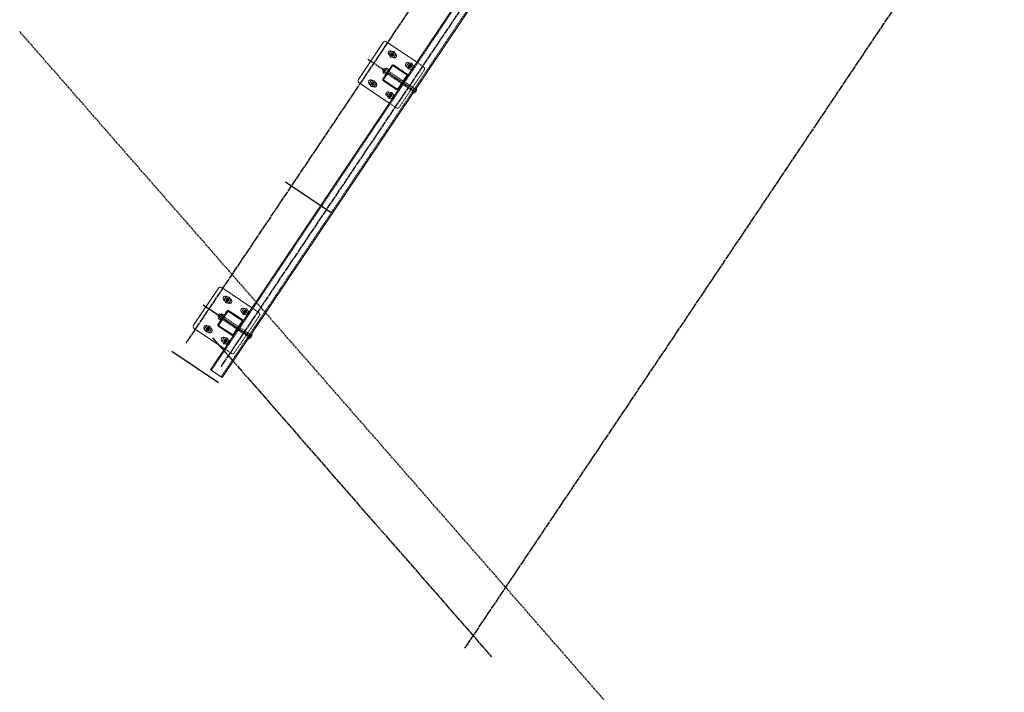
# Model space of a CAD drawing. Header units: inches. Extents: x 26089988 to 26091477, y 7484334 to 7485711.
# Tile 5 of 35: x 26089988 to 26090198, y 7484821 to 7484965. Entities that reach past the tile are written whole.
import ezdxf

# ---------------------------------------------------------------- set-up
doc = ezdxf.new("R2010")
doc.units = ezdxf.units.IN
doc.header["$MEASUREMENT"] = 0
for name, pattern in [('bcenterline', [0.5, 0.375, -0.03125, 0.0625, -0.03125]), ('bhiddenpr', [0.1875, 0.125, -0.0625]), ('brebarpr', [1.5625, 1.5, -0.0625]), ('DGN Style 2', [0.017105, 0.010263, -0.006842])]:
    doc.linetypes.add(name, pattern=pattern)
for name, color, linetype in [('BR_P_Brg_Centerline', 2, 'bcenterline'), ('BR_P_Rail_Centerline', 2, 'bcenterline'), ('BR_P_Rail_Hidden', 230, 'bhiddenpr'), ('BR_P_Rail_Object', 230, 'Continuous'), ('BR_P_Rail_Reinforcing', 30, 'brebarpr')]:
    doc.layers.add(name, color=color, linetype=linetype)

msp = doc.modelspace()

# ---------------------------------------------------------------- hatches: boundary and pattern name
at = {"layer": 'BR_P_Rail_Object', "lineweight": 0}
h = msp.add_hatch(color=151, dxfattribs=at)
edge = h.paths.add_edge_path()
edge.add_arc((26090067.41, 7484957.39), 0.438, 236.1527, 596.1527, ccw=False)
h = msp.add_hatch(color=151, dxfattribs=at)
edge = h.paths.add_edge_path()
edge.add_arc((26090071.15, 7484954.88), 0.438, 236.1527, 596.1527, ccw=False)
h = msp.add_hatch(color=151, dxfattribs=at)
edge = h.paths.add_edge_path()
edge.add_arc((26090063.23, 7484951.16), 0.438, 236.1527, 596.1527, ccw=False)
h = msp.add_hatch(color=151, dxfattribs=at)
edge = h.paths.add_edge_path()
edge.add_arc((26090066.97, 7484948.65), 0.438, 236.1527, 596.1527, ccw=False)
h = msp.add_hatch(color=151, dxfattribs=at)
edge = h.paths.add_edge_path()
edge.add_arc((26090032.32, 7484905.07), 0.438, 236.1527, 596.1527, ccw=False)
h = msp.add_hatch(color=151, dxfattribs=at)
edge = h.paths.add_edge_path()
edge.add_arc((26090036.06, 7484902.56), 0.438, 236.1527, 596.1527, ccw=False)
h = msp.add_hatch(color=151, dxfattribs=at)
edge = h.paths.add_edge_path()
edge.add_arc((26090028.14, 7484898.84), 0.438, 236.1527, 596.1527, ccw=False)
h = msp.add_hatch(color=151, dxfattribs=at)
edge = h.paths.add_edge_path()
edge.add_arc((26090031.88, 7484896.33), 0.438, 236.1527, 596.1527, ccw=False)

# ---------------------------------------------------------------- linework, layer by layer
at = {"layer": 'BR_P_Brg_Centerline'}
msp.add_line((26090436.15, 7484449.54), (26089988.06, 7484962.24), dxfattribs=at)
at = {"layer": 'BR_P_Rail_Centerline'}
msp.add_line((26090062.21, 7484956.36), (26090072.17, 7484949.68), dxfattribs=at)
at = {"layer": 'BR_P_Rail_Hidden', "color": 1, "linetype": 'DGN Style 2', "lineweight": 0}
for p, q in [((26090461.8, 7485535.59), (26090028.87, 7484890.05)), ((26090463.87, 7485534.2), (26090030.95, 7484888.66)), ((26090067.45, 7484956.76), (26090066.82, 7484957.19)), ((26090068, 7484957.59), (26090067.37, 7484958.02)), ((26090071.18, 7484954.26), (26090070.55, 7484954.68)), ((26090071.74, 7484955.09), (26090071.11, 7484955.51)), ((26090074.06, 7484954.74), (26090072.61, 7484955.71)), ((26090068.9, 7484946.15), (26090074.2, 7484954.04)), ((26090063.27, 7484950.54), (26090062.64, 7484950.96)), ((26090063.83, 7484951.37), (26090063.2, 7484951.79)), ((26090067.01, 7484948.03), (26090066.38, 7484948.45)), ((26090067.56, 7484948.86), (26090066.93, 7484949.28)), ((26090068.21, 7484946.02), (26090066.76, 7484946.99)), ((26090032.36, 7484904.44), (26090031.73, 7484904.86)), ((26090032.91, 7484905.27), (26090032.28, 7484905.69)), ((26090036.09, 7484901.93), (26090035.46, 7484902.36)), ((26090036.65, 7484902.77), (26090036.02, 7484903.19)), ((26090038.97, 7484902.41), (26090037.52, 7484903.39)), ((26090033.81, 7484893.83), (26090039.11, 7484901.72)), ((26090028.18, 7484898.21), (26090027.55, 7484898.63)), ((26090028.74, 7484899.04), (26090028.11, 7484899.46)), ((26090031.92, 7484895.71), (26090031.29, 7484896.13)), ((26090032.47, 7484896.54), (26090031.84, 7484896.96)), ((26090033.12, 7484893.69), (26090031.67, 7484894.67))]:
    msp.add_line(p, q, dxfattribs=at)
at = {"layer": 'BR_P_Rail_Hidden', "color": 1, "linetype": 'DGN Style 2'}
for p, q in [((26090071.82, 7484949.54), (26090066.19, 7484953.32)), ((26090072.17, 7484950.06), (26090066.53, 7484953.84)), ((26090071.73, 7484949.41), (26090072.25, 7484950.19)), ((26090071.91, 7484949.29), (26090071.73, 7484949.41)), ((26090072.43, 7484950.07), (26090072.25, 7484950.19)), ((26090036.73, 7484897.22), (26090031.1, 7484901)), ((26090037.08, 7484897.74), (26090031.44, 7484901.52)), ((26090036.64, 7484897.09), (26090037.16, 7484897.87)), ((26090037.34, 7484897.75), (26090037.16, 7484897.87)), ((26090036.82, 7484896.97), (26090036.64, 7484897.09))]:
    msp.add_line(p, q, dxfattribs=at)
at = {"layer": 'BR_P_Rail_Hidden', "color": 1, "linetype": 'DGN Style 2', "lineweight": 0, "extrusion": (0, 0, -1)}
for centre in [(-26090073.78, 7484954.32), (-26090038.69, 7484902)]:
    msp.add_arc(centre, 0.5, 123.8473, 213.8473, dxfattribs=at)
at = {"layer": 'BR_P_Rail_Hidden', "color": 1, "linetype": 'DGN Style 2', "lineweight": 0}
for centre in [(26090068.49, 7484946.43), (26090033.4, 7484894.11)]:
    msp.add_arc(centre, 0.5, 236.1527, 326.1527, dxfattribs=at)
at = {"layer": 'BR_P_Rail_Object', "color": 2, "lineweight": 13}
for p, q in [((26090028.66, 7484890.19), (26090461.59, 7485535.73)), ((26090464.08, 7485534.06), (26090031.15, 7484888.52)), ((26090028.66, 7484890.19), (26090031.15, 7484888.52))]:
    msp.add_line(p, q, dxfattribs=at)
at = {"layer": 'BR_P_Rail_Object', "color": 5, "lineweight": 13}
for p, q in [((26090060.18, 7484952), (26090065.48, 7484959.89)), ((26090072.61, 7484955.71), (26090066.17, 7484960.03)), ((26090066.76, 7484946.99), (26090060.32, 7484951.31)), ((26090025.09, 7484899.68), (26090030.39, 7484907.57)), ((26090037.52, 7484903.39), (26090031.08, 7484907.71)), ((26090031.67, 7484894.67), (26090025.23, 7484898.98))]:
    msp.add_line(p, q, dxfattribs=at)
at = {"layer": 'BR_P_Rail_Object', "color": 5, "lineweight": 0}
for p, q in [((26090066.82, 7484957.19), (26090066.72, 7484957.25)), ((26090067.37, 7484958.02), (26090067.27, 7484958.08)), ((26090067.55, 7484956.7), (26090067.45, 7484956.76)), ((26090068.1, 7484957.53), (26090068, 7484957.59)), ((26090065.36, 7484952.08), (26090067.36, 7484955.07)), ((26090065.55, 7484952.05), (26090067.46, 7484954.91)), ((26090070.47, 7484953.02), (26090067.61, 7484954.94)), ((26090070.63, 7484953.12), (26090067.64, 7484955.13)), ((26090070.55, 7484954.68), (26090070.45, 7484954.75)), ((26090071.11, 7484955.51), (26090071.01, 7484955.58)), ((26090071.84, 7484955.02), (26090071.74, 7484955.09)), ((26090068.58, 7484950.02), (26090070.49, 7484952.88)), ((26090068.68, 7484949.86), (26090070.68, 7484952.85)), ((26090071.28, 7484954.19), (26090071.18, 7484954.26)), ((26090062.64, 7484950.96), (26090062.54, 7484951.02)), ((26090063.2, 7484951.79), (26090063.1, 7484951.86)), ((26090063.37, 7484950.47), (26090063.27, 7484950.54)), ((26090063.93, 7484951.3), (26090063.83, 7484951.37)), ((26090068.4, 7484949.8), (26090065.41, 7484951.81)), ((26090068.43, 7484949.99), (26090065.58, 7484951.91)), ((26090066.38, 7484948.45), (26090066.28, 7484948.52)), ((26090066.93, 7484949.28), (26090066.83, 7484949.35)), ((26090067.66, 7484948.79), (26090067.56, 7484948.86)), ((26090067.11, 7484947.96), (26090067.01, 7484948.03)), ((26090031.73, 7484904.86), (26090031.63, 7484904.93)), ((26090032.28, 7484905.69), (26090032.18, 7484905.76)), ((26090032.46, 7484904.37), (26090032.36, 7484904.44)), ((26090033.01, 7484905.2), (26090032.91, 7484905.27)), ((26090030.27, 7484899.76), (26090032.27, 7484902.75)), ((26090030.46, 7484899.73), (26090032.37, 7484902.59)), ((26090035.38, 7484900.7), (26090032.52, 7484902.62)), ((26090035.54, 7484900.8), (26090032.55, 7484902.81)), ((26090035.46, 7484902.36), (26090035.36, 7484902.42)), ((26090036.02, 7484903.19), (26090035.92, 7484903.25)), ((26090036.75, 7484902.7), (26090036.65, 7484902.77)), ((26090033.49, 7484897.7), (26090035.4, 7484900.55)), ((26090033.59, 7484897.53), (26090035.59, 7484900.52)), ((26090036.19, 7484901.87), (26090036.09, 7484901.93)), ((26090027.55, 7484898.63), (26090027.45, 7484898.7)), ((26090028.11, 7484899.46), (26090028.01, 7484899.53)), ((26090028.28, 7484898.14), (26090028.18, 7484898.21)), ((26090028.84, 7484898.98), (26090028.74, 7484899.04)), ((26090033.31, 7484897.48), (26090030.32, 7484899.48)), ((26090033.34, 7484897.67), (26090030.49, 7484899.58)), ((26090031.29, 7484896.13), (26090031.19, 7484896.2)), ((26090031.84, 7484896.96), (26090031.74, 7484897.03)), ((26090032.57, 7484896.47), (26090032.47, 7484896.54)), ((26090032.02, 7484895.64), (26090031.92, 7484895.71))]:
    msp.add_line(p, q, dxfattribs=at)
at = {"layer": 'BR_P_Rail_Object', "color": 151, "lineweight": 13}
for p, q in [((26090065.35, 7484953.88), (26090065.7, 7484954.4)), ((26090065.61, 7484953.7), (26090065.35, 7484953.88)), ((26090065.47, 7484953.49), (26090065.58, 7484953.66)), ((26090066.01, 7484953.06), (26090065.48, 7484953.41)), ((26090065.64, 7484953.75), (26090065.58, 7484953.66)), ((26090065.64, 7484953.75), (26090065.93, 7484954.18)), ((26090065.66, 7484953.67), (26090066.19, 7484953.32)), ((26090065.96, 7484954.22), (26090065.7, 7484954.4)), ((26090065.99, 7484954.27), (26090065.93, 7484954.18)), ((26090065.99, 7484954.27), (26090066.11, 7484954.44)), ((26090066.01, 7484954.19), (26090066.53, 7484953.84)), ((26090066.71, 7484954.1), (26090066.18, 7484954.45)), ((26090030.27, 7484901.55), (26090030.61, 7484902.07)), ((26090030.87, 7484901.9), (26090030.61, 7484902.07)), ((26090030.9, 7484901.94), (26090031.02, 7484902.11)), ((26090031.62, 7484901.78), (26090031.09, 7484902.13)), ((26090030.52, 7484901.38), (26090030.27, 7484901.55)), ((26090030.38, 7484901.16), (26090030.49, 7484901.34)), ((26090030.92, 7484900.74), (26090030.39, 7484901.09)), ((26090030.55, 7484901.42), (26090030.49, 7484901.34)), ((26090030.55, 7484901.42), (26090030.84, 7484901.85)), ((26090030.57, 7484901.35), (26090031.1, 7484901)), ((26090030.9, 7484901.94), (26090030.84, 7484901.85)), ((26090030.92, 7484901.87), (26090031.44, 7484901.52))]:
    msp.add_line(p, q, dxfattribs=at)
at = {"layer": 'BR_P_Rail_Object', "color": 151, "linetype": 'Continuous', "lineweight": 13}
for p, q in [((26090071.91, 7484949.13), (26090071.79, 7484949.11)), ((26090071.79, 7484949.11), (26090071.79, 7484949.11)), ((26090072.01, 7484949.17), (26090071.8, 7484949.13)), ((26090071.8, 7484949.13), (26090071.81, 7484949.11)), ((26090072.07, 7484949.19), (26090071.81, 7484949.14)), ((26090071.81, 7484949.14), (26090071.82, 7484949.11)), ((26090072.11, 7484949.21), (26090071.82, 7484949.16)), ((26090071.82, 7484949.16), (26090071.83, 7484949.12)), ((26090072.15, 7484949.23), (26090071.83, 7484949.17)), ((26090071.83, 7484949.17), (26090071.85, 7484949.12)), ((26090072.18, 7484949.25), (26090071.84, 7484949.19)), ((26090071.84, 7484949.19), (26090071.86, 7484949.12)), ((26090072.21, 7484949.27), (26090071.85, 7484949.2)), ((26090071.85, 7484949.21), (26090071.87, 7484949.12)), ((26090072.23, 7484949.29), (26090071.86, 7484949.22)), ((26090072.25, 7484949.31), (26090071.87, 7484949.23)), ((26090071.87, 7484949.22), (26090071.88, 7484949.13)), ((26090072.27, 7484949.33), (26090071.88, 7484949.25)), ((26090071.88, 7484949.24), (26090071.9, 7484949.13)), ((26090071.89, 7484949.25), (26090071.91, 7484949.13)), ((26090072.29, 7484949.34), (26090071.9, 7484949.27)), ((26090071.9, 7484949.27), (26090071.92, 7484949.14)), ((26090072.31, 7484949.36), (26090071.91, 7484949.28)), ((26090071.91, 7484949.28), (26090071.94, 7484949.14)), ((26090072.33, 7484949.38), (26090071.92, 7484949.3)), ((26090071.92, 7484949.3), (26090071.95, 7484949.14)), ((26090072.34, 7484949.4), (26090071.93, 7484949.31)), ((26090071.93, 7484949.32), (26090071.96, 7484949.15)), ((26090072.36, 7484949.41), (26090071.94, 7484949.33)), ((26090071.94, 7484949.33), (26090071.97, 7484949.15)), ((26090072.37, 7484949.43), (26090071.95, 7484949.34)), ((26090071.95, 7484949.35), (26090071.99, 7484949.16)), ((26090072.39, 7484949.44), (26090071.96, 7484949.36)), ((26090071.96, 7484949.36), (26090072, 7484949.16)), ((26090072.4, 7484949.46), (26090071.97, 7484949.38)), ((26090071.97, 7484949.38), (26090072.01, 7484949.17)), ((26090072.41, 7484949.48), (26090071.98, 7484949.39)), ((26090071.98, 7484949.39), (26090072.02, 7484949.17)), ((26090072.42, 7484949.49), (26090071.99, 7484949.41)), ((26090071.99, 7484949.41), (26090072.04, 7484949.18)), ((26090072.43, 7484949.51), (26090072, 7484949.42)), ((26090072, 7484949.43), (26090072.05, 7484949.18)), ((26090072.44, 7484949.52), (26090072.01, 7484949.44)), ((26090072.01, 7484949.44), (26090072.06, 7484949.19)), ((26090072.45, 7484949.54), (26090072.02, 7484949.45)), ((26090072.02, 7484949.46), (26090072.07, 7484949.19)), ((26090072.46, 7484949.55), (26090072.03, 7484949.47)), ((26090072.03, 7484949.47), (26090072.09, 7484949.2)), ((26090072.47, 7484949.57), (26090072.04, 7484949.49)), ((26090072.04, 7484949.49), (26090072.1, 7484949.21)), ((26090072.48, 7484949.59), (26090072.05, 7484949.5)), ((26090072.05, 7484949.5), (26090072.11, 7484949.21)), ((26090072.49, 7484949.6), (26090072.06, 7484949.52)), ((26090072.5, 7484949.62), (26090072.07, 7484949.53)), ((26090072.07, 7484949.52), (26090072.12, 7484949.22)), ((26090072.5, 7484949.63), (26090072.08, 7484949.55)), ((26090072.08, 7484949.54), (26090072.14, 7484949.23)), ((26090072.51, 7484949.65), (26090072.09, 7484949.56)), ((26090072.09, 7484949.55), (26090072.15, 7484949.23)), ((26090072.1, 7484949.57), (26090072.16, 7484949.24)), ((26090072.52, 7484949.66), (26090072.11, 7484949.58)), ((26090072.11, 7484949.58), (26090072.17, 7484949.25)), ((26090072.52, 7484949.67), (26090072.12, 7484949.59)), ((26090072.12, 7484949.6), (26090072.18, 7484949.26)), ((26090072.53, 7484949.69), (26090072.13, 7484949.61)), ((26090072.13, 7484949.61), (26090072.2, 7484949.27)), ((26090072.53, 7484949.7), (26090072.14, 7484949.63)), ((26090072.14, 7484949.63), (26090072.21, 7484949.27)), ((26090072.54, 7484949.72), (26090072.15, 7484949.64)), ((26090072.15, 7484949.64), (26090072.22, 7484949.28)), ((26090072.54, 7484949.73), (26090072.16, 7484949.66)), ((26090072.16, 7484949.66), (26090072.23, 7484949.29)), ((26090072.55, 7484949.75), (26090072.17, 7484949.67)), ((26090072.17, 7484949.68), (26090072.24, 7484949.3)), ((26090072.55, 7484949.76), (26090072.18, 7484949.69)), ((26090072.18, 7484949.69), (26090072.26, 7484949.31)), ((26090072.56, 7484949.78), (26090072.19, 7484949.7)), ((26090072.19, 7484949.71), (26090072.27, 7484949.32)), ((26090072.56, 7484949.79), (26090072.2, 7484949.72)), ((26090072.2, 7484949.72), (26090072.28, 7484949.33)), ((26090072.56, 7484949.81), (26090072.21, 7484949.74)), ((26090072.21, 7484949.74), (26090072.29, 7484949.34)), ((26090072.57, 7484949.82), (26090072.22, 7484949.75)), ((26090072.22, 7484949.75), (26090072.3, 7484949.35)), ((26090072.57, 7484949.83), (26090072.23, 7484949.77)), ((26090072.23, 7484949.77), (26090072.31, 7484949.36)), ((26090072.57, 7484949.85), (26090072.24, 7484949.78)), ((26090072.24, 7484949.79), (26090072.32, 7484949.37)), ((26090072.57, 7484949.86), (26090072.25, 7484949.8)), ((26090072.25, 7484949.8), (26090072.34, 7484949.39)), ((26090072.58, 7484949.88), (26090072.26, 7484949.81)), ((26090072.26, 7484949.82), (26090072.35, 7484949.4)), ((26090072.58, 7484949.89), (26090072.27, 7484949.83)), ((26090072.58, 7484949.9), (26090072.28, 7484949.85)), ((26090072.28, 7484949.83), (26090072.36, 7484949.41)), ((26090072.58, 7484949.92), (26090072.29, 7484949.86)), ((26090072.29, 7484949.85), (26090072.37, 7484949.42)), ((26090072.58, 7484949.93), (26090072.3, 7484949.88)), ((26090072.3, 7484949.86), (26090072.38, 7484949.44)), ((26090072.31, 7484949.88), (26090072.39, 7484949.45)), ((26090072.58, 7484949.95), (26090072.32, 7484949.89)), ((26090072.32, 7484949.9), (26090072.4, 7484949.46)), ((26090072.59, 7484949.96), (26090072.33, 7484949.91)), ((26090072.33, 7484949.91), (26090072.41, 7484949.48)), ((26090072.59, 7484949.97), (26090072.34, 7484949.92)), ((26090072.34, 7484949.93), (26090072.42, 7484949.49)), ((26090072.59, 7484949.99), (26090072.35, 7484949.94)), ((26090072.35, 7484949.94), (26090072.43, 7484949.51)), ((26090072.59, 7484950), (26090072.36, 7484949.96)), ((26090072.36, 7484949.96), (26090072.44, 7484949.52)), ((26090072.59, 7484950.01), (26090072.37, 7484949.97)), ((26090072.37, 7484949.97), (26090072.45, 7484949.54)), ((26090072.59, 7484950.03), (26090072.38, 7484949.99)), ((26090072.38, 7484949.99), (26090072.47, 7484949.56)), ((26090072.59, 7484950.04), (26090072.39, 7484950)), ((26090072.39, 7484950), (26090072.48, 7484949.58)), ((26090072.59, 7484950.05), (26090072.4, 7484950.02)), ((26090072.4, 7484950.02), (26090072.49, 7484949.59)), ((26090072.59, 7484950.07), (26090072.41, 7484950.03)), ((26090072.41, 7484950.04), (26090072.49, 7484949.61)), ((26090072.58, 7484950.08), (26090072.42, 7484950.05)), ((26090072.42, 7484950.05), (26090072.5, 7484949.63)), ((26090072.58, 7484950.09), (26090072.43, 7484950.06)), ((26090072.43, 7484950.07), (26090072.51, 7484949.66)), ((26090072.58, 7484950.11), (26090072.44, 7484950.08)), ((26090072.44, 7484950.08), (26090072.52, 7484949.68)), ((26090072.58, 7484950.12), (26090072.45, 7484950.1)), ((26090072.45, 7484950.1), (26090072.53, 7484949.7)), ((26090072.58, 7484950.13), (26090072.46, 7484950.11)), ((26090072.46, 7484950.11), (26090072.54, 7484949.73)), ((26090072.58, 7484950.15), (26090072.47, 7484950.13)), ((26090072.47, 7484950.13), (26090072.55, 7484949.75)), ((26090072.58, 7484950.16), (26090072.48, 7484950.14)), ((26090072.57, 7484950.17), (26090072.49, 7484950.16)), ((26090072.49, 7484950.15), (26090072.56, 7484949.78)), ((26090072.57, 7484950.19), (26090072.5, 7484950.17)), ((26090072.5, 7484950.16), (26090072.56, 7484949.81)), ((26090072.57, 7484950.2), (26090072.51, 7484950.19)), ((26090072.51, 7484950.18), (26090072.57, 7484949.85)), ((26090072.52, 7484950.19), (26090072.58, 7484949.88)), ((26090072.57, 7484950.21), (26090072.53, 7484950.21)), ((26090072.53, 7484950.21), (26090072.58, 7484949.93)), ((26090072.56, 7484950.23), (26090072.54, 7484950.22)), ((26090072.54, 7484950.22), (26090072.59, 7484949.98)), ((26090072.56, 7484950.24), (26090072.55, 7484950.24)), ((26090072.55, 7484950.24), (26090072.59, 7484950.04)), ((26090037.48, 7484897.86), (26090037.41, 7484897.85)), ((26090037.48, 7484897.88), (26090037.42, 7484897.87)), ((26090037.43, 7484897.87), (26090037.49, 7484897.56)), ((26090037.48, 7484897.89), (26090037.44, 7484897.88)), ((26090037.44, 7484897.89), (26090037.49, 7484897.6)), ((26090037.47, 7484897.9), (26090037.45, 7484897.9)), ((26090037.45, 7484897.9), (26090037.5, 7484897.65)), ((26090037.47, 7484897.92), (26090037.46, 7484897.91)), ((26090037.46, 7484897.92), (26090037.5, 7484897.72)), ((26090036.82, 7484896.81), (26090036.7, 7484896.79)), ((26090036.7, 7484896.79), (26090036.7, 7484896.79)), ((26090036.92, 7484896.84), (26090036.71, 7484896.8)), ((26090036.71, 7484896.8), (26090036.72, 7484896.79)), ((26090036.98, 7484896.87), (26090036.72, 7484896.82)), ((26090036.72, 7484896.82), (26090036.73, 7484896.79)), ((26090037.02, 7484896.89), (26090036.73, 7484896.83)), ((26090036.73, 7484896.84), (26090036.74, 7484896.79)), ((26090037.06, 7484896.91), (26090036.74, 7484896.85)), ((26090036.74, 7484896.85), (26090036.76, 7484896.8)), ((26090037.09, 7484896.93), (26090036.75, 7484896.86)), ((26090036.75, 7484896.87), (26090036.77, 7484896.8)), ((26090037.12, 7484896.95), (26090036.76, 7484896.88)), ((26090037.14, 7484896.97), (26090036.77, 7484896.9)), ((26090036.77, 7484896.88), (26090036.78, 7484896.8)), ((26090037.16, 7484896.99), (26090036.78, 7484896.91)), ((26090036.78, 7484896.9), (26090036.79, 7484896.8)), ((26090037.18, 7484897), (26090036.79, 7484896.93)), ((26090036.79, 7484896.91), (26090036.81, 7484896.81)), ((26090036.8, 7484896.93), (26090036.82, 7484896.81)), ((26090037.2, 7484897.02), (26090036.81, 7484896.94)), ((26090036.81, 7484896.95), (26090036.83, 7484896.81)), ((26090037.22, 7484897.04), (26090036.82, 7484896.96)), ((26090036.82, 7484896.96), (26090036.85, 7484896.82)), ((26090037.24, 7484897.06), (26090036.83, 7484896.97)), ((26090036.83, 7484896.98), (26090036.86, 7484896.82)), ((26090037.26, 7484897.07), (26090036.84, 7484896.99)), ((26090036.84, 7484896.99), (26090036.87, 7484896.83)), ((26090037.27, 7484897.09), (26090036.85, 7484897.01)), ((26090036.85, 7484897.01), (26090036.88, 7484896.83)), ((26090037.28, 7484897.11), (26090036.86, 7484897.02)), ((26090036.86, 7484897.02), (26090036.9, 7484896.83)), ((26090037.3, 7484897.12), (26090036.87, 7484897.04)), ((26090036.87, 7484897.04), (26090036.91, 7484896.84)), ((26090037.31, 7484897.14), (26090036.88, 7484897.05)), ((26090036.88, 7484897.06), (26090036.92, 7484896.84)), ((26090037.32, 7484897.15), (26090036.89, 7484897.07)), ((26090036.89, 7484897.07), (26090036.93, 7484896.85)), ((26090037.33, 7484897.17), (26090036.9, 7484897.08)), ((26090036.9, 7484897.09), (26090036.95, 7484896.85)), ((26090037.34, 7484897.19), (26090036.91, 7484897.1)), ((26090036.91, 7484897.1), (26090036.96, 7484896.86)), ((26090037.35, 7484897.2), (26090036.92, 7484897.12)), ((26090036.92, 7484897.12), (26090036.97, 7484896.87)), ((26090037.36, 7484897.22), (26090036.93, 7484897.13)), ((26090036.93, 7484897.13), (26090036.98, 7484896.87)), ((26090037.37, 7484897.23), (26090036.94, 7484897.15)), ((26090036.94, 7484897.15), (26090037, 7484896.88)), ((26090037.38, 7484897.25), (26090036.95, 7484897.16)), ((26090036.95, 7484897.17), (26090037.01, 7484896.88)), ((26090037.39, 7484897.26), (26090036.96, 7484897.18)), ((26090036.96, 7484897.18), (26090037.02, 7484896.89)), ((26090037.4, 7484897.28), (26090036.97, 7484897.19)), ((26090037.41, 7484897.29), (26090036.98, 7484897.21)), ((26090036.98, 7484897.2), (26090037.03, 7484896.9)), ((26090037.41, 7484897.31), (26090036.99, 7484897.22)), ((26090036.99, 7484897.21), (26090037.05, 7484896.9)), ((26090037.42, 7484897.32), (26090037, 7484897.24)), ((26090037, 7484897.23), (26090037.06, 7484896.91)), ((26090037.01, 7484897.24), (26090037.07, 7484896.92)), ((26090037.43, 7484897.34), (26090037.02, 7484897.26)), ((26090037.02, 7484897.26), (26090037.08, 7484896.93)), ((26090037.43, 7484897.35), (26090037.03, 7484897.27)), ((26090037.03, 7484897.27), (26090037.09, 7484896.93)), ((26090037.44, 7484897.37), (26090037.04, 7484897.29)), ((26090037.04, 7484897.29), (26090037.11, 7484896.94)), ((26090037.44, 7484897.38), (26090037.05, 7484897.3)), ((26090037.05, 7484897.31), (26090037.12, 7484896.95)), ((26090037.45, 7484897.4), (26090037.06, 7484897.32)), ((26090037.06, 7484897.32), (26090037.13, 7484896.96)), ((26090037.45, 7484897.41), (26090037.07, 7484897.33)), ((26090037.07, 7484897.34), (26090037.14, 7484896.97)), ((26090037.46, 7484897.42), (26090037.08, 7484897.35)), ((26090037.08, 7484897.35), (26090037.15, 7484896.98)), ((26090037.46, 7484897.44), (26090037.09, 7484897.37)), ((26090037.09, 7484897.37), (26090037.17, 7484896.99)), ((26090037.47, 7484897.45), (26090037.1, 7484897.38)), ((26090037.1, 7484897.38), (26090037.18, 7484897)), ((26090037.47, 7484897.47), (26090037.11, 7484897.4)), ((26090037.11, 7484897.4), (26090037.19, 7484897.01)), ((26090037.47, 7484897.48), (26090037.12, 7484897.41)), ((26090037.12, 7484897.42), (26090037.2, 7484897.02)), ((26090037.48, 7484897.5), (26090037.13, 7484897.43)), ((26090037.13, 7484897.43), (26090037.21, 7484897.03)), ((26090037.48, 7484897.51), (26090037.14, 7484897.44)), ((26090037.14, 7484897.45), (26090037.22, 7484897.04)), ((26090037.48, 7484897.52), (26090037.15, 7484897.46)), ((26090037.15, 7484897.46), (26090037.23, 7484897.05)), ((26090037.48, 7484897.54), (26090037.16, 7484897.48)), ((26090037.16, 7484897.48), (26090037.25, 7484897.06)), ((26090037.49, 7484897.55), (26090037.17, 7484897.49)), ((26090037.17, 7484897.49), (26090037.26, 7484897.07)), ((26090037.49, 7484897.57), (26090037.18, 7484897.51)), ((26090037.49, 7484897.58), (26090037.19, 7484897.52)), ((26090037.19, 7484897.51), (26090037.27, 7484897.09)), ((26090037.49, 7484897.59), (26090037.2, 7484897.54)), ((26090037.2, 7484897.53), (26090037.28, 7484897.1)), ((26090037.49, 7484897.61), (26090037.21, 7484897.55)), ((26090037.21, 7484897.54), (26090037.29, 7484897.11)), ((26090037.22, 7484897.56), (26090037.3, 7484897.13)), ((26090037.49, 7484897.62), (26090037.23, 7484897.57)), ((26090037.23, 7484897.57), (26090037.31, 7484897.14)), ((26090037.5, 7484897.64), (26090037.24, 7484897.59)), ((26090037.24, 7484897.59), (26090037.32, 7484897.16)), ((26090037.5, 7484897.65), (26090037.25, 7484897.6)), ((26090037.25, 7484897.6), (26090037.33, 7484897.17)), ((26090037.5, 7484897.66), (26090037.26, 7484897.62)), ((26090037.26, 7484897.62), (26090037.34, 7484897.19)), ((26090037.5, 7484897.68), (26090037.27, 7484897.63)), ((26090037.27, 7484897.63), (26090037.35, 7484897.2)), ((26090037.5, 7484897.69), (26090037.28, 7484897.65)), ((26090037.28, 7484897.65), (26090037.37, 7484897.22)), ((26090037.5, 7484897.7), (26090037.29, 7484897.66)), ((26090037.29, 7484897.67), (26090037.38, 7484897.24)), ((26090037.5, 7484897.72), (26090037.3, 7484897.68)), ((26090037.3, 7484897.68), (26090037.39, 7484897.25)), ((26090037.5, 7484897.73), (26090037.31, 7484897.69)), ((26090037.31, 7484897.7), (26090037.4, 7484897.27)), ((26090037.5, 7484897.75), (26090037.32, 7484897.71)), ((26090037.32, 7484897.71), (26090037.4, 7484897.29)), ((26090037.5, 7484897.76), (26090037.33, 7484897.73)), ((26090037.33, 7484897.73), (26090037.41, 7484897.31)), ((26090037.49, 7484897.77), (26090037.34, 7484897.74)), ((26090037.34, 7484897.74), (26090037.42, 7484897.33)), ((26090037.49, 7484897.79), (26090037.35, 7484897.76)), ((26090037.35, 7484897.76), (26090037.43, 7484897.36)), ((26090037.49, 7484897.8), (26090037.36, 7484897.77)), ((26090037.36, 7484897.78), (26090037.44, 7484897.38)), ((26090037.49, 7484897.81), (26090037.37, 7484897.79)), ((26090037.37, 7484897.79), (26090037.45, 7484897.4)), ((26090037.49, 7484897.82), (26090037.38, 7484897.8)), ((26090037.38, 7484897.81), (26090037.46, 7484897.43)), ((26090037.49, 7484897.84), (26090037.39, 7484897.82)), ((26090037.48, 7484897.85), (26090037.4, 7484897.84)), ((26090037.4, 7484897.82), (26090037.47, 7484897.46)), ((26090037.41, 7484897.84), (26090037.47, 7484897.49)), ((26090037.42, 7484897.85), (26090037.48, 7484897.52))]:
    msp.add_line(p, q, dxfattribs=at)
at = {"layer": 'BR_P_Rail_Object'}
for p, q in [((26090044.66, 7484930.2), (26090054.63, 7484923.52)), ((26090027.12, 7484904.04), (26090037.08, 7484897.36)), ((26090030.4, 7484887.39), (26090020.43, 7484894.08))]:
    msp.add_line(p, q, dxfattribs=at)
at = {"layer": 'BR_P_Rail_Object', "color": 151, "linetype": 'Continuous', "lineweight": 0, "flags": 128}
for points in [[(26090068.13, 7484957.34), (26090067.81, 7484957.99), (26090067.09, 7484958.04), (26090066.69, 7484957.44), (26090067.01, 7484956.79), (26090067.73, 7484956.75), (26090068.13, 7484957.34)], [(26090071.86, 7484954.84), (26090071.55, 7484955.48), (26090070.83, 7484955.53), (26090070.43, 7484954.93), (26090070.75, 7484954.29), (26090071.46, 7484954.24), (26090071.86, 7484954.84)], [(26090063.95, 7484951.11), (26090063.63, 7484951.76), (26090062.92, 7484951.81), (26090062.52, 7484951.21), (26090062.83, 7484950.56), (26090063.55, 7484950.52), (26090063.95, 7484951.11)], [(26090067.69, 7484948.61), (26090067.37, 7484949.25), (26090066.65, 7484949.3), (26090066.25, 7484948.7), (26090066.57, 7484948.06), (26090067.29, 7484948.01), (26090067.69, 7484948.61)], [(26090033.04, 7484905.02), (26090032.72, 7484905.66), (26090032, 7484905.71), (26090031.6, 7484905.12), (26090031.92, 7484904.47), (26090032.64, 7484904.42), (26090033.04, 7484905.02)], [(26090036.77, 7484902.51), (26090036.46, 7484903.16), (26090035.74, 7484903.21), (26090035.34, 7484902.61), (26090035.66, 7484901.96), (26090036.37, 7484901.92), (26090036.77, 7484902.51)], [(26090028.86, 7484898.79), (26090028.54, 7484899.44), (26090027.83, 7484899.48), (26090027.43, 7484898.89), (26090027.74, 7484898.24), (26090028.46, 7484898.19), (26090028.86, 7484898.79)], [(26090032.6, 7484896.28), (26090032.28, 7484896.93), (26090031.56, 7484896.98), (26090031.16, 7484896.38), (26090031.48, 7484895.73), (26090032.2, 7484895.69), (26090032.6, 7484896.28)]]:
    msp.add_lwpolyline(points, close=True, dxfattribs=at)
at = {"layer": 'BR_P_Rail_Object', "color": 151, "linetype": 'Continuous', "lineweight": 13, "flags": 128}
for points in [[(26090071.15, 7484954.88), (26090071.15, 7484954.88)], [(26090036.06, 7484902.56), (26090036.06, 7484902.56)]]:
    msp.add_lwpolyline(points, dxfattribs=at)
at = {"layer": 'BR_P_Rail_Object', "color": 5, "lineweight": 13}
for centre, start, end in [((26090065.89, 7484959.61), 56.1527, 146.1527), ((26090060.6, 7484951.72), 146.1527, 236.1527), ((26090030.8, 7484907.29), 56.1527, 146.1527), ((26090025.51, 7484899.4), 146.1527, 236.1527)]:
    msp.add_arc(centre, 0.5, start, end, dxfattribs=at)
at = {"layer": 'BR_P_Rail_Object', "color": 5, "lineweight": 0}
for centre, radius, start, end in [((26090066.99, 7484957.67), 0.5, 146.1527, 236.1527), ((26090067.53, 7484954.96), 0.2, 56.1527, 146.1527), ((26090070.73, 7484955.16), 0.5, 146.1527, 236.1527), ((26090070.41, 7484952.94), 0.107, 326.1527, 56.1527), ((26090070.52, 7484952.96), 0.2, 326.1527, 56.1527), ((26090062.82, 7484951.44), 0.5, 146.1527, 236.1527), ((26090066.55, 7484948.93), 0.5, 146.1527, 236.1527), ((26090068.51, 7484949.97), 0.2, 236.1527, 326.1527), ((26090031.9, 7484905.35), 0.5, 146.1527, 236.1527), ((26090032.44, 7484902.64), 0.2, 56.1527, 146.1527), ((26090035.64, 7484902.84), 0.5, 146.1527, 236.1527), ((26090035.32, 7484900.61), 0.107, 326.1527, 56.1527), ((26090035.43, 7484900.63), 0.2, 326.1527, 56.1527), ((26090027.73, 7484899.12), 0.5, 146.1527, 236.1527), ((26090031.46, 7484896.61), 0.5, 146.1527, 236.1527), ((26090033.42, 7484897.65), 0.2, 236.1527, 326.1527)]:
    msp.add_arc(centre, radius, start, end, dxfattribs=at)
at = {"layer": 'BR_P_Rail_Object', "color": 5, "lineweight": 0, "extrusion": (0, 0, -1)}
for centre, radius, start, end in [((-26090066.99, 7484957.67), 0.5, 33.8473, 123.8473), ((-26090067.83, 7484957.11), 0.5, 213.8473, 303.8473), ((-26090067.83, 7484957.11), 0.5, 123.8473, 213.8473), ((-26090067.55, 7484954.85), 0.107, 33.8473, 123.8473), ((-26090070.73, 7484955.16), 0.5, 33.8473, 123.8473), ((-26090071.56, 7484954.61), 0.5, 123.8473, 213.8473), ((-26090071.56, 7484954.61), 0.5, 213.8473, 303.8473), ((-26090062.82, 7484951.44), 0.5, 33.8473, 123.8473), ((-26090063.65, 7484950.88), 0.5, 213.8473, 303.8473), ((-26090063.65, 7484950.88), 0.5, 123.8473, 213.8473), ((-26090065.52, 7484951.97), 0.2, 303.8473, 33.8473), ((-26090065.63, 7484952), 0.107, 303.8473, 33.8473), ((-26090066.55, 7484948.93), 0.5, 33.8473, 123.8473), ((-26090067.39, 7484948.38), 0.5, 123.8473, 213.8473), ((-26090068.49, 7484950.08), 0.107, 213.8473, 303.8473), ((-26090067.39, 7484948.38), 0.5, 213.8473, 303.8473), ((-26090031.9, 7484905.35), 0.5, 33.8473, 123.8473), ((-26090032.74, 7484904.79), 0.5, 213.8473, 303.8473), ((-26090032.74, 7484904.79), 0.5, 123.8473, 213.8473), ((-26090032.46, 7484902.53), 0.107, 33.8473, 123.8473), ((-26090035.64, 7484902.84), 0.5, 33.8473, 123.8473), ((-26090036.47, 7484902.28), 0.5, 123.8473, 213.8473), ((-26090036.47, 7484902.28), 0.5, 213.8473, 303.8473), ((-26090027.73, 7484899.12), 0.5, 33.8473, 123.8473), ((-26090028.56, 7484898.56), 0.5, 213.8473, 303.8473), ((-26090028.56, 7484898.56), 0.5, 123.8473, 213.8473), ((-26090030.43, 7484899.65), 0.2, 303.8473, 33.8473), ((-26090030.55, 7484899.67), 0.107, 303.8473, 33.8473), ((-26090031.46, 7484896.61), 0.5, 33.8473, 123.8473), ((-26090032.3, 7484896.05), 0.5, 213.8473, 303.8473), ((-26090032.3, 7484896.05), 0.5, 123.8473, 213.8473), ((-26090033.4, 7484897.76), 0.107, 213.8473, 303.8473)]:
    msp.add_arc(centre, radius, start, end, dxfattribs=at)
at = {"layer": 'BR_P_Rail_Object', "color": 151, "lineweight": 13, "extrusion": (0, 0, -1)}
for centre, start, end in [((-26090065.51, 7484953.46), 303.8473, 33.8473), ((-26090065.69, 7484953.72), 303.8473, 33.8473), ((-26090066.04, 7484954.24), 303.8473, 33.8473), ((-26090066.15, 7484954.41), 33.8473, 123.8473), ((-26090031.06, 7484902.08), 33.8473, 123.8473), ((-26090030.42, 7484901.13), 303.8473, 33.8473), ((-26090030.6, 7484901.39), 303.8473, 33.8473), ((-26090030.95, 7484901.91), 303.8473, 33.8473)]:
    msp.add_arc(centre, 0.0533, start, end, dxfattribs=at)
at = {"layer": 'BR_P_Rail_Object', "color": 151, "lineweight": 13}
for centre in [(26090065.63, 7484953.63), (26090065.98, 7484954.15), (26090030.54, 7484901.31), (26090030.89, 7484901.82)]:
    msp.add_arc(centre, 0.0533, 56.1527, 146.1527, dxfattribs=at)
at = {"layer": 'BR_P_Rail_Object', "color": 151, "linetype": 'Continuous', "lineweight": 13}
for centre in [(26090071.67, 7484950.01), (26090036.59, 7484897.69)]:
    msp.add_arc(centre, 0.912, 277.2648, 15.0406, dxfattribs=at)
at = {"layer": 'BR_P_Rail_Reinforcing'}
for p, q in [((26090184.09, 7485135.42), (26090023.44, 7484895.86)), ((26090191.57, 7485130.4), (26090030.91, 7484890.85)), ((26090243.46, 7485070.44), (26090082.81, 7484830.88))]:
    msp.add_line(p, q, dxfattribs=at)
msp.add_lwpolyline([(26090029.14, 7484897.01), (26090088.55, 7484829.03)], dxfattribs=at)

doc.saveas('drawing.dxf')
